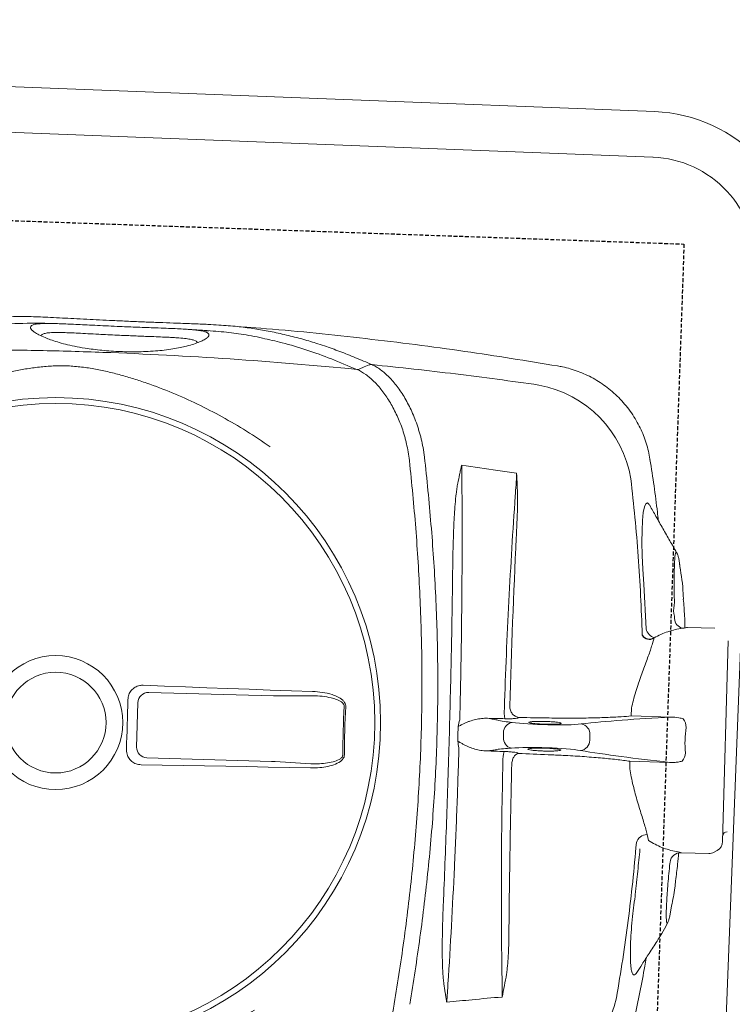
# Model space of a CAD drawing. Header units: millimetres. Extents: x 256680 to 410391, y -77299 to -22623.
# Tile 18 of 241: x 258710 to 258944, y -26451 to -26127. Entities that reach past the tile are written whole.
import ezdxf

# ---------------------------------------------------------------- set-up
doc = ezdxf.new("R2010")
doc.units = ezdxf.units.MM
doc.header["$LTSCALE"] = 2.5
doc.linetypes.add('11aa1PB-bd$0$11aa1PB-af$0$TRATTEGGIATA', pattern=[0.75, 0.5, -0.25])
for name, color, linetype, lineweight in [('CKD Equipments', 252, 'Continuous', 0), ('FURNITURES', 30, 'Continuous', 15), ('HATCH LIGHT', 250, 'Continuous', 0), ('K Equipment', 30, 'Continuous', 9)]:
    doc.layers.add(name, color=color, linetype=linetype, lineweight=lineweight)
doc.layers.add('FAINTEQUIP', color=253, linetype='Continuous')
doc.layers.add('TEXT50', color=7, linetype='Continuous')

# ---------------------------------------------------------------- blocks, each defined once
blk = doc.blocks.new('awreg')
at = {"layer": 'K Equipment'}
for p, q in [((60651.19, 14380.2, -7.42), (60651.22, 13980.2, -7.42)), ((60666.19, 14380.21, -7.42), (60666.22, 13980.21, -7.42)), ((60701.22, 13945.21, -7.42), (61051.22, 13945.24, -7.42))]:
    blk.add_line(p, q, dxfattribs=at)
for radius in [50, 35]:
    blk.add_arc((60701.22, 13980.21, -7.42), radius, 180.004, 270.004, dxfattribs=at)
blk = doc.blocks.new('G$C62143A14')
at = {"linetype": 'Continuous', "lineweight": 0}
for p, q in [((166.18, 199.09), (180.76, 199.25)), ((163.17, 154.51), (162.73, 195.56)), ((184.29, 195.79), (184.73, 154.75)), ((162.89, 141.56), (163.17, 153.37)), ((184.76, 153.6), (185.3, 141.8)), ((263.88, 107.91), (263.87, 107.91)), ((174.02, 78.58), (175.51, 78.6)), ((169.06, 73.73), (168.91, 73.48)), ((180.74, 73.61), (180.59, 73.86)), ((296.83, 65.48), (296.83, 65.47)), ((170.72, 59.96), (170.71, 59.95)), ((174.2, 50.13), (175.95, 50.15)), ((165.22, 36.62), (167.76, 36.65)), ((167.76, 36.65), (167.91, 23.62)), ((182.67, 36.81), (185.22, 36.83)), ((182.81, 23.78), (182.67, 36.81)), ((226.17, 34.33), (211.46, 33.05)), ((252.18, 33.41), (252.18, 33.41)), ((267.17, 33.94), (267.17, 33.94)), ((143.85, 30.09), (141.96, 29.54)), ((208.63, 30.26), (206.72, 30.77)), ((232.42, 22.7), (233.43, 22.86)), ((232.63, 22.72), (233.05, 22.8)), ((233.43, 22.86), (233.69, 22.92)), ((237.04, 24.06), (236.98, 23.98)), ((117.32, 21.61), (117.06, 21.67)), ((117.32, 21.61), (120.74, 21.13)), ((135.1, 22.21), (134.69, 22.24)), ((138.31, 18.59), (138.41, 9.59)), ((212.61, 10.39), (212.51, 19.39)), ((138.93, 7.79), (139.52, 6.83)), ((208.57, 5.87), (142.54, 5.16))]:
    blk.add_line(p, q, dxfattribs=at)
at = {"linetype": 'Continuous', "lineweight": 0, "flags": 128}
for points in [[(165.21, 202.39), (167.27, 202.41), (169.32, 202.43), (171.38, 202.45), (173.44, 202.47), (175.49, 202.49), (177.55, 202.52), (179.61, 202.54), (181.66, 202.57)], [(186.57, 197.69), (186.57, 190.71), (186.56, 183.73), (186.57, 176.75), (186.58, 169.78), (186.59, 162.81), (186.61, 155.85), (186.64, 148.89), (186.67, 141.94)], [(161.51, 141.67), (161.39, 148.62), (161.27, 155.58), (161.14, 162.54), (161, 169.51), (160.86, 176.48), (160.72, 183.45), (160.56, 190.43), (160.41, 197.41)], [(294.76, 127.41), (294.02, 129.04), (293.28, 130.69)], [(252.17, 33.43), (252.43, 33.58), (252.93, 34.19), (252.63, 34.72), (251.55, 35.13), (249.67, 35.42), (247.1, 35.59), (243.8, 35.62), (239.98, 35.51), (235.58, 35.25), (231.03, 34.86), (226.17, 34.33), (226.17, 34.33), (226.17, 34.33)]]:
    blk.add_lwpolyline(points, dxfattribs=at)
at = {"linetype": 'Continuous', "lineweight": 0}
for radius in [106.93, 105, 22.05, 16.56]:
    blk.add_circle((173.18, 226), radius, dxfattribs=at)
for centre, radius, start, end in [((166.26, 195.57), 3.53, 91.3072, 180.1404), ((180.76, 195.72), 3.53, 1.0921, 89.9252), ((178.06, -227.41), 358.79, 89.3354, 91.8971), ((178.06, -227.34), 358.19, 89.3355, 91.897), ((267.68, 94.22), 5.1, 162.25, 162.5727), ((166.77, 65.44), 13.03, 78.4354, 93.3892), ((173.91, 75.19), 3.4, 88.0138, 169.0513), ((175.71, 75.21), 3.4, 12.1812, 93.2187), ((183.05, 65.63), 13.01, 87.8393, 102.8138), ((252.96, 76.9), 37.74, 281.6875, 351.5567), ((96.63, 75.22), 37.74, 189.6762, 259.5445), ((174.1, 53.58), 3.45, 188.5333, 271.7692), ((175.98, 53.6), 3.45, 269.4632, 352.6991), ((140.24, 29.98), 3.62, 1.801, 76.4249), ((212.72, 28.94), 4.3, 107.038, 162.1316), ((215.53, 20.35), 3.47, 94.0507, 168.164), ((134.87, 18.77), 3.44, 356.8942, 86.3044), ((171.26, 23.04), 4.5, 231.4199, 269.6002), ((179.47, 23.13), 4.5, 271.6322, 309.8125), ((141.91, 9.63), 3.5, 180.6162, 211.58), ((142.5, 8.66), 3.5, 211.58, 270.6162), ((144.42, 3.78), 1.4, 0.6162, 90.6162)]:
    blk.add_arc(centre, radius, start, end, dxfattribs=at)
for centre, major_axis, ratio, start_param, end_param in [((162.86, 155.12), (0.09, -3.5), 0.086139, 1.045879, 1.394945), ((185.03, 155.36), (-0.02, -3.5), 0.086139, 4.88824, 5.237306), ((169.75, 70.56), (0.11, -10.5), 0.087489, 2.411328, 2.834153), ((174.44, 139.98), (0.89, -82.6), 0.087489, 5.55292, 5.600646), ((173.78, 139.97), (0.89, -82.6), 0.087489, 0.682539, 0.730265), ((179.96, 70.67), (0.11, -10.5), 0.087489, 3.449035, 3.871858), ((169.91, 64.96), (0.15, -14), 0.087489, 0.555229, 2.459054), ((179.92, 65.07), (0.15, -14), 0.087489, 3.824132, 5.727956), ((179.91, -88.67), (1.8, -166.89), 0.087489, 3.696821, 3.973461), ((173.23, -88.74), (1.8, -166.89), 0.087489, 2.309725, 2.586364)]:
    blk.add_ellipse(centre, major_axis=major_axis, ratio=ratio, start_param=start_param, end_param=end_param, dxfattribs=at)
for points, knots in [([(292.81, 298.92), (293.68, 285.01), (294.34, 271.07), (295.02, 250.13), (295.19, 243.14), (295.43, 229.15), (295.5, 222.15), (295.54, 201.17), (295.36, 187.21), (294.56, 159.32), (293.96, 145.4), (293.13, 131.5)], [0, 0, 0, 0, 0.25, 0.25, 0.375, 0.375, 0.5, 0.5, 0.75, 0.75, 1, 1, 1, 1]), ([(265.16, 295.03), (266.9, 292.42), (268.56, 289.8), (271.72, 284.5), (273.22, 281.83), (276.08, 276.42), (277.43, 273.7), (279.98, 268.18), (281.17, 265.39), (283.41, 259.74), (284.44, 256.91), (285.85, 252.62), (286.3, 251.18), (287.14, 248.29), (287.54, 246.84), (288.29, 243.91), (288.64, 242.44), (289.27, 239.47), (289.55, 237.97), (290.02, 234.96), (290.22, 233.44), (290.43, 231.13), (290.49, 230.35), (290.55, 229.19), (290.56, 228.8), (290.59, 228.01), (290.6, 227.62), (290.62, 225.65), (290.56, 224.09), (290.35, 221.02), (290.18, 219.49), (289.77, 216.47), (289.52, 214.97), (288.95, 211.99), (288.63, 210.51), (287.95, 207.58), (287.58, 206.12), (286.8, 203.23), (286.38, 201.79), (285.07, 197.5), (284.11, 194.66), (280.98, 186.21), (278.56, 180.65), (274.42, 172.38), (272.96, 169.66), (269.9, 164.27), (268.3, 161.61), (266.62, 158.98)], [0, 0, 0, 0, 0.0625, 0.0625, 0.125, 0.125, 0.1875, 0.1875, 0.25, 0.25, 0.3125, 0.3125, 0.34375, 0.34375, 0.375, 0.375, 0.40625, 0.40625, 0.4375, 0.4375, 0.46875, 0.46875, 0.484375, 0.484375, 0.492188, 0.492188, 0.5, 0.5, 0.53125, 0.53125, 0.5625, 0.5625, 0.59375, 0.59375, 0.625, 0.625, 0.65625, 0.65625, 0.6875, 0.6875, 0.75, 0.75, 0.875, 0.875, 0.9375, 0.9375, 1, 1, 1, 1]), ([(81.21, 156.98), (79.47, 159.59), (77.81, 162.21), (74.65, 167.51), (73.14, 170.18), (70.29, 175.58), (68.94, 178.31), (66.39, 183.83), (65.2, 186.62), (62.96, 192.26), (61.93, 195.1), (60.52, 199.39), (60.07, 200.83), (59.22, 203.72), (58.82, 205.17), (58.08, 208.1), (57.73, 209.57), (57.1, 212.54), (56.82, 214.04), (56.34, 217.05), (56.15, 218.57), (55.94, 220.88), (55.88, 221.66), (55.82, 222.82), (55.8, 223.21), (55.78, 224), (55.77, 224.39), (55.75, 226.36), (55.8, 227.92), (56.02, 230.99), (56.19, 232.52), (56.6, 235.54), (56.85, 237.04), (57.42, 240.02), (57.73, 241.5), (58.42, 244.43), (58.79, 245.89), (59.57, 248.78), (59.98, 250.22), (61.29, 254.51), (62.26, 257.35), (65.39, 265.8), (67.81, 271.36), (71.95, 279.63), (73.4, 282.35), (76.46, 287.74), (78.07, 290.4), (79.75, 293.03)], [0, 0, 0, 0, 0.0625, 0.0625, 0.125, 0.125, 0.1875, 0.1875, 0.25, 0.25, 0.3125, 0.3125, 0.34375, 0.34375, 0.375, 0.375, 0.40625, 0.40625, 0.4375, 0.4375, 0.46875, 0.46875, 0.484375, 0.484375, 0.492187, 0.492187, 0.5, 0.5, 0.53125, 0.53125, 0.5625, 0.5625, 0.59375, 0.59375, 0.625, 0.625, 0.65625, 0.65625, 0.6875, 0.6875, 0.75, 0.75, 0.875, 0.875, 0.9375, 0.9375, 1, 1, 1, 1]), ([(301.44, 276.45), (301.75, 275.05), (302.55, 271.44), (303.6, 265.92), (304.62, 259.79), (305.4, 253.83), (305.96, 247.99), (306.24, 243.12), (306.35, 239.27), (306.37, 236.26), (306.35, 232.9), (306.3, 229.24), (306.24, 225.22), (306.18, 221.07), (306.13, 216.7), (306.09, 212.1), (306.06, 207.11), (306.04, 201.95), (306.04, 196.95), (306.05, 192.75), (306.06, 189.23), (306.06, 186.3), (306.05, 183.54), (306.03, 180.52), (305.98, 177.38), (305.88, 174.2), (305.73, 171.32), (305.46, 167.82), (304.99, 163.66), (304.2, 158.49), (303.16, 153), (302.17, 148.58), (301.46, 146.05), (301.24, 145.3)], [0, 0, 0, 0, 0.033599, 0.086704, 0.14001, 0.193319, 0.246393, 0.299468, 0.326258, 0.353125, 0.379834, 0.406408, 0.428618, 0.451478, 0.47167, 0.492329, 0.516002, 0.540379, 0.564065, 0.588402, 0.605742, 0.623087, 0.640895, 0.658706, 0.685242, 0.711788, 0.738802, 0.765824, 0.81871, 0.871587, 0.924587, 0.977588, 1, 1, 1, 1]), ([(304.34, 232.77), (304.34, 233.59), (304.32, 235.34), (304.17, 240.5), (303.67, 247.37), (302.53, 255.86), (301.72, 260.92), (301.15, 263.69), (301.12, 263.85)], [0, 0, 0, 0, 0.076639, 0.163762, 0.518013, 0.751525, 0.985081, 1, 1, 1, 1]), ([(304.01, 184.73), (303.97, 184.22), (303.86, 183.03), (303.62, 181.83), (303.29, 180.95), (302.86, 180.52), (302.33, 180.49), (301.69, 180.94), (300.97, 181.91), (300.2, 183.37), (299.41, 185.28), (298.69, 187.43), (298.06, 189.77), (297.52, 192.16), (297.04, 194.87), (296.62, 197.87), (296.32, 200.95), (296.12, 203.96), (296.02, 206.73), (295.99, 209.52), (296.03, 212.49), (296.17, 215.56), (296.38, 218.45), (296.7, 221.56), (297.14, 224.68), (297.72, 227.74), (298.34, 230.38), (298.99, 232.61), (299.71, 234.69), (300.48, 236.52), (301.26, 237.97), (301.97, 238.89), (302.61, 239.35), (303.16, 239.35), (303.62, 238.79), (303.98, 237.69), (304.12, 236.37), (304.2, 235.72)], [0, 0, 0, 0, 0.026608, 0.06138, 0.0962, 0.130925, 0.168927, 0.207024, 0.245099, 0.283069, 0.316694, 0.350298, 0.37294, 0.395622, 0.418192, 0.438002, 0.457786, 0.474878, 0.488481, 0.502082, 0.518368, 0.53466, 0.550889, 0.567128, 0.590899, 0.614713, 0.640745, 0.66688, 0.692979, 0.729781, 0.766704, 0.803672, 0.840537, 0.880482, 0.920552, 0.960572, 1, 1, 1, 1]), ([(301.35, 209.93), (301.35, 210.19), (301.36, 211.47), (301.38, 213.82), (301.42, 217.11), (301.47, 220.46), (301.51, 223.57), (301.53, 226.21), (301.52, 228.58), (301.47, 230.66), (301.34, 232.62), (301.12, 234.17), (300.83, 235.18), (300.57, 235.43), (300.47, 235.53), (300.47, 235.53), (300.47, 235.53), (300.47, 235.53), (300.38, 235.62), (300.28, 235.71), (300.19, 235.8)], [0, 0, 0, 0, 0.014263, 0.071432, 0.130741, 0.207145, 0.286904, 0.364421, 0.443321, 0.542698, 0.643157, 0.777817, 0.912539, 1, 1, 1, 1, 1, 1, 1.081436, 1.081436, 1.081436, 1.081436]), ([(304.2, 235.72), (304.2, 235.72), (304.26, 235.25), (304.32, 233.87), (304.38, 231.79), (304.39, 229.49), (304.39, 227.19), (304.36, 224.56), (304.33, 221.57), (304.3, 218.26), (304.26, 214.65), (304.24, 211.81), (304.24, 210.23), (304.24, 209.92)], [0, 0, 0, 0, 0.0021857, 0.1486808, 0.2950678, 0.3936347, 0.4923949, 0.5907133, 0.6868358, 0.782863, 0.8795306, 0.9761461, 1, 1, 1, 1]), ([(299.89, 184.14), (299.99, 184.23), (300.1, 184.32), (300.2, 184.41), (300.2, 184.41), (300.2, 184.41), (300.2, 184.41), (300.25, 184.46), (300.44, 184.63), (300.69, 185.34), (300.95, 186.59), (301.14, 188.42), (301.24, 190.5), (301.29, 192.62), (301.31, 194.59), (301.32, 197.05), (301.32, 199.79), (301.32, 202.55), (301.32, 205.02), (301.33, 207.5), (301.34, 209.11), (301.35, 209.93)], [-0.088365, -0.088365, -0.088365, -0.088365, 0, 0, 0, 0, 0, 0, 0.042963, 0.162036, 0.283698, 0.405299, 0.528456, 0.591382, 0.654277, 0.728503, 0.80457, 0.856235, 0.909083, 0.954041, 1, 1, 1, 1]), ([(304.24, 209.92), (304.23, 208.94), (304.22, 206.98), (304.22, 203.98), (304.22, 201.01), (304.23, 197.79), (304.23, 194.6), (304.23, 191.57), (304.2, 189), (304.14, 186.89), (304.09, 185.47), (304.02, 184.88), (304.01, 184.73)], [0, 0, 0, 0, 0.0782123, 0.1564368, 0.2446658, 0.3329467, 0.4546253, 0.5765046, 0.703629, 0.8312553, 0.9586974, 1, 1, 1, 1]), ([(160.41, 197.41), (160.45, 197.96), (160.53, 199.07), (161.34, 200.56), (162.55, 201.68), (163.92, 202.29), (164.84, 202.36), (165.21, 202.39)], [0, 0, 0, 0, 0.214916, 0.429922, 0.642835, 0.854056, 1, 1, 1, 1]), ([(181.66, 202.57), (182.21, 202.52), (183.3, 202.43), (184.76, 201.61), (185.87, 200.4), (186.48, 199.02), (186.55, 198.08), (186.57, 197.69)], [0, 0, 0, 0, 0.21225, 0.424556, 0.635748, 0.847225, 1, 1, 1, 1]), ([(303.91, 180.58), (304.02, 182.73), (304.13, 185.07), (304.16, 187.42), (304.16, 187.6)], [0, 0, 0, 0, 0.919543, 1, 1, 1, 1]), ([(302.2, 162.92), (302.26, 163.21), (302.79, 165.97), (303.23, 169.58), (303.65, 173.93), (303.86, 177.33), (303.99, 180.67), (304.03, 183.21), (304.05, 184.25)], [0, 0, 0, 0, 0.042136, 0.404804, 0.566088, 0.727781, 0.888854, 1, 1, 1, 1]), ([(296.81, 65.48), (298.08, 75.69), (300.71, 96.79), (303.47, 128.89), (305.24, 155.54), (305.68, 171.27), (305.65, 170.35)], [0, 0, 0, 0, 0.27832, 0.574596, 0.870871, 1, 1, 1, 1]), ([(293.13, 131.5), (294.21, 134.35), (296.37, 140.06), (298.94, 148.11), (300.93, 155.81), (301.81, 160.74), (302.2, 162.92)], [0, 0, 0, 0, 0.263525, 0.527185, 0.79078, 1, 1, 1, 1]), ([(301.24, 145.3), (300.98, 144.33), (300.26, 141.65), (298.83, 137.28), (297, 132.07), (295.6, 128.41), (294.9, 126.59)], [0, 0, 0, 0, 0.157579, 0.438078, 0.719047, 1, 1, 1, 1]), ([(166.2, 130.66), (165.97, 130.67), (165.51, 130.71), (164.73, 131.13), (163.72, 132.15), (162.75, 134.05), (162.01, 136.57), (161.61, 139.17), (161.54, 140.88), (161.51, 141.67)], [0, 0, 0, 0, 0.053674, 0.107072, 0.201461, 0.385823, 0.599668, 0.814062, 1, 1, 1, 1]), ([(162.89, 141.56), (162.9, 140.81), (162.94, 139.22), (163.22, 136.78), (163.72, 134.42), (164.38, 132.64), (165.1, 131.64), (165.63, 131.27), (165.97, 131.18), (166.14, 131.19), (166.18, 131.19)], [0, 0, 0, 0, 0.19611, 0.418032, 0.642122, 0.825582, 0.912375, 0.957312, 0.988402, 1, 1, 1, 1]), ([(186.67, 141.94), (186.64, 140.85), (186.59, 138.68), (186.07, 135.91), (185.29, 133.61), (184.49, 132.14), (183.53, 131.22), (182.83, 130.87), (182.37, 130.84), (182.21, 130.83)], [0, 0, 0, 0, 0.2549733, 0.5094959, 0.6555036, 0.8234143, 0.8930287, 0.9633452, 1, 1, 1, 1]), ([(182.22, 131.36), (182.34, 131.37), (182.63, 131.39), (182.93, 131.57), (183.29, 131.88), (183.87, 132.62), (184.4, 133.98), (184.93, 136.14), (185.27, 138.73), (185.29, 140.77), (185.3, 141.8)], [0, 0, 0, 0, 0.028874, 0.074198, 0.087541, 0.150828, 0.315881, 0.465459, 0.731192, 1, 1, 1, 1]), ([(263.89, 113.03), (265.76, 113.31), (267.57, 113.69), (269.77, 114.29), (270.21, 114.41), (271.07, 114.67), (271.5, 114.81), (272.77, 115.23), (273.6, 115.53), (276.01, 116.48), (277.52, 117.17), (279.68, 118.29), (280.38, 118.68), (281.74, 119.48), (282.4, 119.89), (284.29, 121.16), (285.45, 122.03), (287.56, 123.81), (288.51, 124.72), (289.57, 125.89), (289.78, 126.12), (290.17, 126.59), (290.36, 126.83), (290.92, 127.53), (291.25, 128), (292.18, 129.42), (292.68, 130.37), (293.07, 131.33)], [0, 0, 0, 0, 0.125, 0.125, 0.15625, 0.15625, 0.1875, 0.1875, 0.25, 0.25, 0.375, 0.375, 0.4375, 0.4375, 0.5, 0.5, 0.625, 0.625, 0.75, 0.75, 0.78125, 0.78125, 0.8125, 0.8125, 0.875, 0.875, 1, 1, 1, 1]), ([(55.37, 128.77), (55.77, 127.82), (56.29, 126.88), (57.25, 125.49), (57.6, 125.02), (58.16, 124.33), (58.36, 124.1), (58.77, 123.64), (58.98, 123.41), (60.06, 122.26), (61.03, 121.37), (63.18, 119.63), (64.35, 118.79), (66.28, 117.57), (66.95, 117.17), (68.32, 116.4), (69.03, 116.03), (71.21, 114.95), (72.74, 114.29), (75.17, 113.4), (76, 113.12), (77.28, 112.72), (77.71, 112.59), (78.58, 112.35), (79.02, 112.24), (81.23, 111.69), (83.05, 111.34), (84.93, 111.1)], [0, 0, 0, 0, 0.125, 0.125, 0.1875, 0.1875, 0.21875, 0.21875, 0.25, 0.25, 0.375, 0.375, 0.5, 0.5, 0.5625, 0.5625, 0.625, 0.625, 0.75, 0.75, 0.8125, 0.8125, 0.84375, 0.84375, 0.875, 0.875, 1, 1, 1, 1]), ([(294.91, 126.6), (294.71, 126.11), (294.48, 125.62), (293.95, 124.63), (293.66, 124.14), (292.68, 122.67), (291.91, 121.71), (290.13, 119.81), (289.12, 118.87), (287.43, 117.49), (286.84, 117.04), (285.59, 116.14), (284.95, 115.7), (282.92, 114.4), (281.48, 113.59), (278.41, 112.07), (276.78, 111.36), (274.62, 110.55), (274.18, 110.4), (273.3, 110.09), (272.85, 109.95), (271.5, 109.53), (270.59, 109.27), (268.73, 108.8), (267.78, 108.58), (266.34, 108.3), (265.85, 108.21), (265.11, 108.09), (264.87, 108.05), (264.37, 107.98), (264.13, 107.94), (263.88, 107.91)], [0, 0, 0, 0, 0.0625, 0.0625, 0.125, 0.125, 0.25, 0.25, 0.375, 0.375, 0.4375, 0.4375, 0.5, 0.5, 0.625, 0.625, 0.75, 0.75, 0.78125, 0.78125, 0.8125, 0.8125, 0.875, 0.875, 0.9375, 0.9375, 0.96875, 0.96875, 0.984375, 0.984375, 1, 1, 1, 1]), ([(294.9, 126.59), (294.32, 117.35), (293.65, 108.13), (292.12, 89.72), (291.25, 80.53), (290.3, 71.36)], [0, 0, 0, 0, 0.5, 0.5, 1, 1, 1, 1]), ([(294.91, 126.6), (294.92, 126.63), (294.92, 126.66), (294.93, 126.73), (294.93, 126.76), (294.93, 126.87), (294.92, 126.94), (294.88, 127.15), (294.83, 127.28), (294.76, 127.4)], [0, 0, 0, 0, 0.125, 0.125, 0.25, 0.25, 0.5, 0.5, 1, 1, 1, 1]), ([(85.06, 111.09), (92.41, 110.17), (99.79, 109.34), (114.61, 107.92), (122.05, 107.33), (136.99, 106.39), (144.47, 106.05), (159.47, 105.64), (166.98, 105.58), (181.99, 105.74), (189.5, 105.97), (204.48, 106.69), (211.94, 107.19), (223.12, 108.14), (226.83, 108.48), (234.27, 109.24), (237.97, 109.64), (249.07, 110.95), (256.43, 111.93), (263.76, 113.01)], [0, 0, 0, 0, 0.125, 0.125, 0.25, 0.25, 0.375, 0.375, 0.5, 0.5, 0.625, 0.625, 0.75, 0.75, 0.8125, 0.8125, 0.875, 0.875, 1, 1, 1, 1]), ([(263.87, 107.91), (256.54, 106.81), (249.17, 105.82), (238.07, 104.49), (234.37, 104.07), (226.94, 103.31), (223.21, 102.95), (212.02, 101.99), (204.54, 101.48), (189.56, 100.75), (182.06, 100.52), (167.03, 100.36), (159.51, 100.42), (144.51, 100.84), (137.03, 101.19), (125.83, 101.91), (122.1, 102.18), (114.65, 102.79), (110.93, 103.12), (99.8, 104.21), (92.42, 105.05), (85.06, 105.98)], [0, 0, 0, 0, 0.125, 0.125, 0.1875, 0.1875, 0.25, 0.25, 0.375, 0.375, 0.5, 0.5, 0.625, 0.625, 0.75, 0.75, 0.8125, 0.8125, 0.875, 0.875, 1, 1, 1, 1]), ([(119.9, 96.23), (128.99, 96.19), (138.1, 96.19), (156.34, 96.25), (165.47, 96.31), (179.17, 96.46), (183.74, 96.51), (192.87, 96.65), (197.43, 96.72), (211.1, 96.97), (220.2, 97.17), (229.28, 97.41)], [0, 0, 0, 0, 0.25, 0.25, 0.5, 0.5, 0.625, 0.625, 0.75, 0.75, 1, 1, 1, 1]), ([(229.28, 97.41), (231.6, 97.47), (233.91, 97.52), (238.54, 97.58), (240.85, 97.59), (245.47, 97.55), (247.78, 97.51), (251.23, 97.35), (252.38, 97.29), (254.1, 97.15), (254.68, 97.1), (255.82, 96.97), (256.39, 96.9), (256.96, 96.81)], [0, 0, 0, 0, 0.25, 0.25, 0.5, 0.5, 0.75, 0.75, 0.875, 0.875, 0.9375, 0.9375, 1, 1, 1, 1]), ([(86.37, 93.88), (86.43, 93.9), (86.49, 93.91), (86.61, 93.94), (86.67, 93.96), (86.86, 94), (86.98, 94.02), (87.34, 94.1), (87.59, 94.15), (88.32, 94.3), (88.81, 94.39), (90.28, 94.68), (91.26, 94.86), (92.25, 95.04)], [0, 0, 0, 0, 0.03125, 0.03125, 0.0625, 0.0625, 0.125, 0.125, 0.25, 0.25, 0.5, 0.5, 1, 1, 1, 1]), ([(92.25, 95.04), (92.81, 95.14), (93.38, 95.23), (94.53, 95.38), (95.1, 95.44), (96.81, 95.62), (97.96, 95.71), (101.41, 95.93), (103.71, 96.03), (108.32, 96.16), (110.63, 96.2), (115.26, 96.24), (117.58, 96.24), (119.9, 96.23)], [0, 0, 0, 0, 0.0625, 0.0625, 0.125, 0.125, 0.25, 0.25, 0.5, 0.5, 0.75, 0.75, 1, 1, 1, 1]), ([(256.93, 95.45), (244.25, 94.86), (231.42, 94.38), (215.18, 93.9), (211.92, 93.81), (205.4, 93.64), (202.13, 93.57), (192.33, 93.36), (185.79, 93.25), (179.23, 93.17)], [0, 0, 0, 0, 0.5, 0.5, 0.625, 0.625, 0.75, 0.75, 1, 1, 1, 1]), ([(256.96, 96.81), (257.94, 96.66), (258.92, 96.49), (260.38, 96.24), (260.87, 96.15), (261.6, 96.02), (261.85, 95.98), (262.21, 95.91), (262.34, 95.89), (262.52, 95.85), (262.58, 95.84), (262.7, 95.81), (262.76, 95.8), (262.82, 95.78)], [0, 0, 0, 0, 0.5, 0.5, 0.75, 0.75, 0.875, 0.875, 0.9375, 0.9375, 0.96875, 0.96875, 1, 1, 1, 1]), ([(262.81, 95.75), (262.86, 95.75), (262.9, 95.74), (262.95, 95.73), (262.96, 95.73), (262.97, 95.73), (262.97, 95.73)], [0, 0, 0, 0, 0.0002027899, 0.0002027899, 0.0002027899, 0.000241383, 0.000241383, 0.000241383, 0.000241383]), ([(262.82, 95.78), (262.86, 95.76), (262.91, 95.75), (262.95, 95.74), (262.96, 95.73), (262.97, 95.73), (262.97, 95.73)], [0, 0, 0, 0, 0.0002012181, 0.0002012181, 0.0002012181, 0.0002381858, 0.0002381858, 0.0002381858, 0.0002381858]), ([(86.37, 93.88), (86.33, 93.86), (86.29, 93.85), (86.24, 93.84), (86.24, 93.83), (86.23, 93.83), (86.22, 93.83)], [0, 0, 0, 0, 0.0001941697, 0.0001941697, 0.0001941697, 0.0002311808, 0.0002311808, 0.0002311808, 0.0002311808]), ([(170, 93.07), (166.71, 93.04), (163.43, 93.02), (156.86, 92.99), (153.58, 92.98), (143.76, 92.97), (137.25, 93), (117.82, 93.15), (105, 93.36), (92.31, 93.68)], [0, 0, 0, 0, 0.125, 0.125, 0.25, 0.25, 0.5, 0.5, 1, 1, 1, 1]), ([(171.15, 91.57), (170.99, 91.27), (170.85, 90.97), (170.6, 90.35), (170.48, 90.04), (170.16, 89.1), (169.97, 88.46), (169.66, 87.18), (169.54, 86.53), (169.37, 85.23), (169.33, 84.57), (169.35, 83.91)], [0, 0, 0, 0, 0.125, 0.125, 0.25, 0.25, 0.5, 0.5, 0.75, 0.75, 1, 1, 1, 1]), ([(171.15, 91.57), (171.34, 91.9), (171.52, 92.23), (171.87, 92.9), (172.05, 93.23), (172.23, 93.56)], [0, 0, 0, 0, 0.5, 0.5, 1, 1, 1, 1]), ([(178.1, 91.64), (177.92, 91.97), (177.73, 92.3), (177.36, 92.95), (177.17, 93.28), (176.99, 93.61)], [0, 0, 0, 0, 0.5, 0.5, 1, 1, 1, 1]), ([(180.07, 84.02), (180.08, 84.68), (180.02, 85.34), (179.83, 86.64), (179.69, 87.28), (179.35, 88.56), (179.16, 89.19), (178.81, 90.13), (178.69, 90.44), (178.42, 91.05), (178.27, 91.35), (178.1, 91.64)], [0, 0, 0, 0, 0.25, 0.25, 0.5, 0.5, 0.75, 0.75, 0.875, 0.875, 1, 1, 1, 1]), ([(169.92, 80.57), (169.82, 80.92), (169.72, 81.38), (169.58, 82.21), (169.53, 82.52), (169.44, 83.17), (169.4, 83.53), (169.35, 83.91)], [0, 0, 0, 0, 0.5, 0.5, 0.75, 0.75, 1, 1, 1, 1]), ([(180.07, 84.02), (180.03, 83.65), (180, 83.29), (179.92, 82.63), (179.88, 82.32), (179.76, 81.49), (179.67, 81.03), (179.58, 80.67)], [0, 0, 0, 0, 0.25, 0.25, 0.5, 0.5, 1, 1, 1, 1]), ([(96.1, 76.05), (101.78, 76.36), (107.49, 76.64), (119.01, 77.14), (124.81, 77.37), (136.49, 77.77), (142.37, 77.94), (154.17, 78.23), (160.07, 78.35), (166, 78.44)], [0, 0, 0, 0, 0.25, 0.25, 0.5, 0.5, 0.75, 0.75, 1, 1, 1, 1]), ([(169.38, 78.2), (169.38, 77.64), (169.37, 77.11), (169.34, 76.09), (169.32, 75.63), (169.26, 74.82), (169.23, 74.49), (169.15, 73.98), (169.1, 73.81), (169.06, 73.73)], [0, 0, 0, 0, 0.25, 0.25, 0.5, 0.5, 0.75, 0.75, 1, 1, 1, 1]), ([(180.59, 73.86), (180.54, 73.93), (180.49, 74.1), (180.4, 74.61), (180.35, 74.94), (180.28, 75.75), (180.25, 76.21), (180.2, 77.23), (180.18, 77.76), (180.17, 78.32)], [0, 0, 0, 0, 0.25, 0.25, 0.5, 0.5, 0.75, 0.75, 1, 1, 1, 1]), ([(183.54, 78.63), (189.46, 78.67), (195.37, 78.68), (207.15, 78.64), (213.04, 78.59), (224.74, 78.44), (230.55, 78.34), (242.08, 78.08), (247.81, 77.92), (253.48, 77.74)], [0, 0, 0, 0, 0.25, 0.25, 0.5, 0.5, 0.75, 0.75, 1, 1, 1, 1]), ([(110.02, 74.3), (107.71, 74.23), (105.4, 74.19), (101.95, 74.23), (100.79, 74.25), (99.07, 74.33), (98.49, 74.36), (97.34, 74.45), (96.77, 74.5), (96.19, 74.57)], [0, 0, 0, 0, 0.5, 0.5, 0.75, 0.75, 0.875, 0.875, 1, 1, 1, 1]), ([(165.28, 75.49), (160.66, 75.42), (156.04, 75.35), (146.8, 75.19), (142.19, 75.1), (128.37, 74.8), (119.18, 74.57), (110.02, 74.3)], [0, 0, 0, 0, 0.25, 0.25, 0.5, 0.5, 1, 1, 1, 1]), ([(165.48, 75.48), (165.71, 75.47), (165.93, 75.44), (166.36, 75.37), (166.58, 75.32), (166.98, 75.21), (167.17, 75.14), (167.54, 74.99), (167.7, 74.9), (168.01, 74.72), (168.15, 74.62), (168.39, 74.41), (168.5, 74.3), (168.67, 74.08), (168.74, 73.96), (168.82, 73.78), (168.85, 73.72), (168.88, 73.6), (168.9, 73.54), (168.91, 73.48)], [0, 0, 0, 0, 0.125, 0.125, 0.25, 0.25, 0.375, 0.375, 0.5, 0.5, 0.625, 0.625, 0.75, 0.75, 0.875, 0.875, 0.9375, 0.9375, 1, 1, 1, 1]), ([(184.01, 76.87), (183.78, 76.85), (183.56, 76.81), (183.13, 76.68), (182.92, 76.6), (182.53, 76.4), (182.34, 76.29), (181.99, 76.03), (181.83, 75.89), (181.54, 75.59), (181.41, 75.43), (181.18, 75.09), (181.09, 74.92), (180.93, 74.56), (180.87, 74.37), (180.8, 74.09), (180.78, 73.99), (180.75, 73.8), (180.75, 73.71), (180.74, 73.61)], [0, 0, 0, 0, 0.125, 0.125, 0.25, 0.25, 0.375, 0.375, 0.5, 0.5, 0.625, 0.625, 0.75, 0.75, 0.875, 0.875, 0.9375, 0.9375, 1, 1, 1, 1]), ([(239.78, 76.9), (242.06, 76.87), (244.32, 76.84), (247.72, 76.85), (248.85, 76.86), (251.11, 76.91), (252.24, 76.94), (253.37, 77)], [0, 0, 0, 0, 0.5, 0.5, 0.75, 0.75, 1, 1, 1, 1]), ([(170.03, 64.96), (170.03, 65.38), (170.03, 66.4), (170.07, 67.93), (170.16, 69.3), (170.29, 70.16), (170.43, 70.49), (170.51, 70.29), (170.53, 70.22)], [0, 0, 0, 0, 0.132098, 0.323567, 0.515414, 0.707812, 0.900839, 1, 1, 1, 1]), ([(170.53, 70.22), (170.56, 70.18), (170.64, 70.06), (170.77, 69.22), (170.89, 67.85), (170.96, 66.34), (170.99, 64.75), (170.98, 63.15), (170.92, 61.54), (170.82, 60.3), (170.72, 59.92), (170.68, 59.74)], [0, 0, 0, 0, 0.060949, 0.185979, 0.310678, 0.434944, 0.512561, 0.636279, 0.760031, 0.884003, 1, 1, 1, 1]), ([(178.86, 65.06), (178.85, 65.24), (178.85, 66.03), (178.86, 66.8), (178.88, 67.62), (178.9, 67.86), (178.91, 68.1)], [0, 0, 0, 0, 0.170805, 0.715603, 0.716948, 1, 1, 1, 1]), ([(178.91, 68.1), (178.93, 68.35), (178.96, 69.1), (179.06, 69.93), (179.21, 70.49), (179.32, 70.34), (179.37, 70.26)], [0, 0, 0, 0, 0.138475, 0.425595, 0.712972, 1, 1, 1, 1]), ([(179.37, 70.26), (179.42, 70.07), (179.53, 69.69), (179.66, 68.44), (179.75, 66.86), (179.79, 65.29), (179.79, 63.72), (179.76, 62.22), (179.67, 60.89), (179.58, 60.12), (179.52, 60.01), (179.51, 60)], [0, 0, 0, 0, 0.12873, 0.257, 0.385041, 0.513034, 0.593354, 0.721934, 0.850956, 0.980313, 1, 1, 1, 1]), ([(170.68, 59.74), (170.68, 59.72), (170.63, 59.47), (170.51, 59.52), (170.35, 59.99), (170.21, 61.08), (170.1, 62.6), (170.05, 63.98), (170.04, 64.77), (170.03, 64.96)], [0, 0, 0, 0, 0.0125521, 0.1986893, 0.3850478, 0.5712562, 0.7570178, 0.9421233, 1, 1, 1, 1]), ([(179.51, 60), (179.47, 59.87), (179.38, 59.61), (179.22, 59.93), (179.07, 60.79), (178.95, 62.14), (178.88, 63.64), (178.86, 64.65), (178.86, 65.06)], [0, 0, 0, 0, 0.154069, 0.335329, 0.515993, 0.696154, 0.875964, 1, 1, 1, 1]), ([(267.18, 33.88), (267.25, 33.89), (268.2, 34.05), (270, 34.52), (272.58, 35.32), (275.08, 36.33), (277.52, 37.51), (279.94, 38.92), (282.31, 40.55), (284.6, 42.42), (286.71, 44.43), (288.63, 46.57), (290.36, 48.83), (291.9, 51.18), (293.24, 53.62), (294.38, 56.11), (295.32, 58.66), (296.06, 61.24), (296.57, 63.51), (296.75, 64.93), (296.82, 65.48)], [0, 0, 0, 0, 0.0043, 0.062427, 0.120682, 0.179038, 0.237474, 0.295974, 0.360442, 0.424188, 0.487097, 0.549223, 0.610606, 0.671276, 0.731251, 0.79054, 0.849146, 0.907063, 0.964275, 1, 1, 1, 1]), ([(168.89, 63.67), (168.88, 62.02), (168.87, 59.26), (168.81, 55.52), (168.73, 52.37), (168.62, 49.31), (168.49, 46.4), (168.34, 43.67), (168.17, 41.14), (167.98, 38.76), (167.84, 37.35), (167.76, 36.65)], [0, 0, 0, 0, 0.155431, 0.25949, 0.363548, 0.470649, 0.57775, 0.681803, 0.785857, 0.892928, 1, 1, 1, 1]), ([(182.67, 36.81), (182.55, 37.86), (182.33, 39.6), (182.06, 42.44), (181.85, 45.05), (181.65, 47.86), (181.46, 50.83), (181.31, 53.9), (181.17, 57.09), (181.05, 60.39), (180.99, 62.66), (180.97, 63.8)], [0, 0, 0, 0, 0.1578809, 0.261641, 0.3654014, 0.4721602, 0.5789187, 0.6826798, 0.7864408, 0.8932205, 1, 1, 1, 1]), ([(260.61, 39.95), (256.39, 39.31), (247.95, 38.05), (235.18, 36.5), (222.34, 35.19), (213.72, 34.55), (209.42, 34.23)], [0, 0, 0, 0, 0.249503, 0.499006, 0.749503, 1, 1, 1, 1]), ([(141.09, 33.5), (136.79, 33.72), (128.2, 34.17), (115.35, 35.2), (102.53, 36.47), (94.03, 37.56), (89.78, 38.11)], [0, 0, 0, 0, 0.249503, 0.499005, 0.749503, 1, 1, 1, 1]), ([(165.22, 36.62), (164.35, 36.43), (162.5, 36.03), (159.79, 35.31), (157.08, 34.49), (154.48, 33.64), (152.02, 32.79), (149.73, 31.98), (147.6, 31.24), (145.61, 30.58), (144.44, 30.25), (143.85, 30.09)], [0, 0, 0, 0, 0.099727, 0.210626, 0.321535, 0.435425, 0.549315, 0.660296, 0.771268, 0.885644, 1, 1, 1, 1]), ([(206.72, 30.77), (206.15, 30.91), (205.01, 31.2), (203.04, 31.8), (200.88, 32.5), (198.55, 33.27), (196.09, 34.06), (193.5, 34.86), (190.75, 35.62), (187.98, 36.3), (186.1, 36.67), (185.22, 36.83)], [0, 0, 0, 0, 0.110862, 0.221742, 0.336208, 0.450686, 0.561628, 0.67257, 0.786427, 0.900273, 1, 1, 1, 1]), ([(124.33, 33.23), (124.33, 33.23), (123.07, 33.22), (120.51, 33.66), (116.51, 33.85), (112.39, 34.08), (108.39, 34.16), (104.84, 34.13), (101.9, 33.97), (99.62, 33.68), (98.11, 33.28), (97.48, 32.77), (97.56, 32.26), (98.19, 31.89), (98.42, 31.76)], [0, 0, 0, 0, 0.000001, 0.077483, 0.156444, 0.251386, 0.349178, 0.444652, 0.543049, 0.640373, 0.740767, 0.840327, 0.943106, 1, 1, 1, 1]), ([(124.33, 33.23), (124.33, 33.23), (124.33, 33.23), (124.33, 33.23), (124.33, 33.23), (124.33, 33.23), (124.33, 33.23)], [0, 0, 0, 0, 0.000000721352, 0.000000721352, 0.000000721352, 0.000001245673, 0.000001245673, 0.000001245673, 0.000001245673]), ([(124.33, 33.23), (124.33, 33.23), (124.33, 33.23), (124.33, 33.23), (124.33, 33.23), (124.33, 33.23)], [0, 0, 0, 0, 0.341802, 0.948176, 1, 1, 1, 1]), ([(139.07, 32.27), (136.61, 32.4), (134.15, 32.55), (130.47, 32.78), (128.62, 32.91), (126.48, 33.07), (125.4, 33.15), (124.94, 33.18), (124.64, 33.21), (124.48, 33.22), (124.33, 33.23)], [0, 0, 0, 0, 0.5, 0.5, 0.75, 0.875, 0.9375, 0.96875, 0.96875, 1, 1, 1, 1]), ([(236.98, 23.98), (238.25, 24.77), (240.79, 26.37), (244.68, 28.79), (248.48, 31.14), (250.98, 32.67), (252.16, 33.4)], [0, 0, 0, 0, 0.2528454, 0.5089886, 0.7672662, 1, 1, 1, 1]), ([(247.32, 30.42), (248.21, 30.54), (254.86, 31.47), (261.46, 32.77), (267.18, 33.9)], [0, 0, 0, 0, 0.132817, 1, 1, 1, 1]), ([(83.34, 31.92), (89.09, 30.92), (95.7, 29.76), (102.37, 28.98), (103.24, 28.87)], [0, 0, 0, 0, 0.868162, 1, 1, 1, 1]), ([(98.42, 31.71), (99.33, 31.18), (101.46, 29.93), (105, 27.84), (109.19, 25.36), (112.16, 23.59), (115.1, 22.21)], [0, 0, 0, 0, 0.179067, 0.418189, 0.690626, 1, 1, 1, 1]), ([(141.96, 29.54), (141.52, 28.82), (141.13, 28.08), (140.42, 26.57), (140.11, 25.81), (139.56, 24.26), (139.32, 23.47), (138.93, 21.88), (138.77, 21.08), (138.65, 20.27)], [0, 0, 0, 0, 0.25, 0.25, 0.5, 0.5, 0.75, 0.75, 1, 1, 1, 1]), ([(212.14, 21.06), (212, 21.87), (211.82, 22.67), (211.39, 24.25), (211.14, 25.03), (210.56, 26.56), (210.23, 27.32), (209.49, 28.81), (209.08, 29.54), (208.63, 30.26)], [0, 0, 0, 0, 0.25, 0.25, 0.5, 0.5, 0.75, 0.75, 1, 1, 1, 1]), ([(134.69, 22.24), (133.57, 22.31), (131.28, 22.45), (127.99, 22.61), (124.87, 22.73), (122.08, 22.8), (119.64, 22.82), (117.67, 22.78), (116.18, 22.69), (115.26, 22.56), (114.89, 22.37), (115.12, 22.15), (115.88, 21.89), (116.84, 21.7), (117.32, 21.61)], [0, 0, 0, 0, 0.0820775, 0.1665466, 0.2486247, 0.333071, 0.415408, 0.5001276, 0.5825184, 0.6672865, 0.7498339, 0.8347659, 0.9162327, 1, 1, 1, 1]), ([(167.91, 23.62), (167.91, 23.11), (167.92, 22.17), (168.08, 20.79), (168.33, 19.95), (168.45, 19.52)], [0, 0, 0, 0, 0.374373, 0.684718, 1, 1, 1, 1]), ([(182.35, 19.67), (182.48, 20.15), (182.84, 21.5), (182.82, 22.88), (182.81, 23.78)], [0, 0, 0, 0, 0.3484193, 1, 1, 1, 1]), ([(215.28, 23.8), (215.54, 23.84), (215.8, 23.87), (216.05, 23.87), (216.05, 23.87)], [0, 0, 0, 0, 0.9999461, 1, 1, 1, 1]), ([(216.05, 23.87), (216.05, 23.87), (217.12, 24.42), (219.72, 23.83), (223.12, 24.3), (226.46, 24.36), (229.43, 24.48), (232.04, 24.53), (234.15, 24.52), (235.76, 24.46), (236.76, 24.34), (237.2, 24.2), (237.08, 24.09), (237.04, 24.06)], [0, 0, 0, 0, 0.000001, 0.102794, 0.208141, 0.312848, 0.420372, 0.524648, 0.631769, 0.736112, 0.843311, 0.947618, 1, 1, 1, 1]), ([(221.75, 21.15), (222.36, 21.19), (226.04, 21.43), (229.51, 22.12), (232.42, 22.7)], [0, 0, 0, 0, 0.163282, 1, 1, 1, 1]), ([(233.69, 22.9), (233.96, 22.96), (234.67, 23.1), (235.44, 23.31), (236.14, 23.55), (236.6, 23.73), (236.91, 23.92), (236.98, 23.97)], [0, 0, 0, 0, 0.216023, 0.560392, 0.763973, 0.942309, 1, 1, 1, 1]), ([(120.74, 21.13), (122.71, 20.79), (125.41, 20.33), (128.26, 20.2), (129.04, 20.16)], [0, 0, 0, 0, 0.7275248, 1, 1, 1, 1]), ([(129.04, 20.17), (130.87, 19.98), (133.92, 19.66), (136.99, 19.54), (138.22, 19.48)], [0, 0, 0, 0, 0.598702, 1, 1, 1, 1]), ([(138.65, 20.27), (138.59, 19.85), (138.53, 19.52), (138.42, 19.01), (138.38, 18.84), (138.31, 18.59)], [0, 0, 0, 0, 0.5, 0.5, 1, 1, 1, 1]), ([(212.51, 19.39), (212.44, 19.64), (212.39, 19.8), (212.27, 20.31), (212.21, 20.65), (212.14, 21.06)], [0, 0, 0, 0, 0.5, 0.5, 1, 1, 1, 1]), ([(212.29, 20.26), (212.39, 20.27), (212.49, 20.28), (212.59, 20.28), (213.82, 20.36), (216.88, 20.56), (219.93, 20.94), (221.75, 21.17)], [-0.033141, -0.033141, -0.033141, -0.033141, 0, 0, 0, 0.400839, 1, 1, 1, 1]), ([(171.23, 18.54), (172.61, 18.71), (174, 18.81), (176.82, 18.84), (178.22, 18.77), (179.6, 18.63)], [0, 0, 0, 0, 0.5, 0.5, 1, 1, 1, 1])]:
    blk.add_open_spline(points, degree=3, knots=knots, dxfattribs=at)
for points in [[(293.07, 131.33), (293.09, 131.38), (293.11, 131.44), (293.13, 131.5)], [(293.07, 131.33), (293.07, 131.11), (293.15, 130.89), (293.28, 130.69)], [(294.76, 127.4), (294.76, 127.4), (294.76, 127.4), (294.76, 127.41)], [(294.9, 126.59), (294.91, 126.59), (294.91, 126.6), (294.91, 126.6)], [(84.93, 111.1), (84.97, 111.1), (85.02, 111.09), (85.06, 111.09)], [(263.76, 113.01), (263.8, 113.02), (263.84, 113.02), (263.89, 113.03)], [(262.97, 95.73), (260.94, 95.65), (258.92, 95.56), (256.93, 95.45)], [(262.97, 95.73), (262.52, 91.76), (262.09, 87.8), (261.67, 83.83)], [(87.34, 85.58), (86.98, 88.33), (86.61, 91.08), (86.22, 93.83)], [(92.31, 93.68), (90.3, 93.74), (88.27, 93.79), (86.22, 93.83)], [(170, 93.07), (170.74, 93.24), (171.48, 93.4), (172.23, 93.56)], [(172.23, 93.56), (173.81, 93.57), (175.4, 93.59), (176.99, 93.61)], [(179.23, 93.17), (178.48, 93.32), (177.74, 93.47), (176.99, 93.61)], [(88.61, 75.73), (88.23, 79.01), (87.82, 82.3), (87.34, 85.58)], [(169.35, 83.91), (169.36, 82), (169.37, 80.1), (169.38, 78.2)], [(180.17, 78.32), (180.13, 80.22), (180.1, 82.12), (180.07, 84.02)], [(261.67, 83.83), (261.43, 81.75), (261.2, 79.66), (260.99, 77.58)], [(88.61, 75.73), (91.14, 75.81), (93.64, 75.92), (96.1, 76.05)], [(96.19, 74.57), (93.65, 74.86), (91.13, 75.28), (88.61, 75.73)], [(165.48, 75.48), (165.41, 75.48), (165.35, 75.49), (165.28, 75.49)], [(184.01, 76.87), (184.12, 76.89), (184.22, 76.89), (184.33, 76.89)], [(184.33, 76.89), (202.89, 77.04), (221.37, 77.05), (239.78, 76.9)], [(253.37, 77), (255.9, 77.14), (258.44, 77.35), (260.99, 77.58)], [(253.48, 77.74), (255.95, 77.66), (258.46, 77.61), (260.99, 77.58)], [(168.91, 73.48), (168.9, 70.21), (168.9, 66.94), (168.89, 63.67)], [(180.97, 63.8), (180.89, 67.07), (180.82, 70.34), (180.74, 73.61)]]:
    blk.add_open_spline(points, degree=3, dxfattribs=at)
at = {"layer": 'FAINTEQUIP', "color": 4, "linetype": '11aa1PB-bd$0$11aa1PB-af$0$TRATTEGGIATA'}
blk.add_lwpolyline([(337, 429.45), (338.5, 25.45), (1.5, 24.2), (0, 428.19), (337, 429.45)], dxfattribs=at)
at = {"layer": 'TEXT50'}
blk.add_arc((211.02, 31.85), 2.87, 123.9594, 213.5681, dxfattribs=at)

msp = doc.modelspace()

# ---------------------------------------------------------------- hatches: boundary and pattern name
at = {"layer": 'HATCH LIGHT', "true_color": 0x636466}
h = msp.add_hatch(dxfattribs=at)
h.set_pattern_fill('ANSI32', color=251, scale=6)
h.set_pattern_definition([(45, (193310.04, -46725.026), (-40.411153, 40.411153), []), (45, (193336.98, -46725.026), (-40.411153, 40.411153), [])])
h.paths.add_polyline_path([(270452.88, -32589.97), (270258.94, -32638.82), (270440.48, -33359.69), (257887.83, -33359.58, -0.000263), (257873.3, -33559.58), (270697.09, -33559.7)])
h.paths.add_polyline_path([(258301.77, -25157.06), (258101.69, -25157.06, -0.011972), (257620.47, -34256.03), (257821.06, -34256.03, 0.01196)])
h.paths.add_polyline_path([(258285.4, -25697.6), (267964.34, -26046.56, 0.003501), (268458.41, -26800.64), (268626.04, -26691.53), (268075.93, -25850.46), (258291.63, -25497.7, -0.000262)])
h = msp.add_hatch(dxfattribs=at)
h.set_pattern_fill('ANSI37', color=251, scale=8)
h.set_pattern_definition([(45, (193310.04, -46725.026), (-17.960512, 17.960512), []), (135, (193310.04, -46725.026), (-17.960512, -17.960512), [])])
edge = h.paths.add_edge_path()
edge.add_line((261078.94, -25798.32), (258285.4, -25697.6))
edge.add_arc((67888.04, -19659.44), 190493.08, 356.5735369, 358.1835586, ccw=False)
edge.add_line((258040.58, -31044.72), (260889.8, -31044.74))
edge.add_line((260889.8, -31044.74), (261016.3, -27535.69))
edge.add_line((261016.3, -27535.69), (260916.37, -27532.09))
edge.add_line((260916.37, -27532.09), (260887.11, -28343.52))
edge.add_line((260887.11, -28343.52), (260887.12, -28343.52))
edge.add_line((260887.12, -28343.52), (260822.27, -30142.35))
edge.add_line((260822.27, -30142.35), (260793.34, -30944.74))
edge.add_line((260793.34, -30944.74), (258161.63, -30944.72))
edge.add_line((258161.63, -30944.72), (258287.65, -27449.28))
edge.add_line((258287.65, -27449.28), (259287, -27485.31))
edge.add_line((259287, -27485.31), (259328.4, -27486.81))
edge.add_line((259328.4, -27486.81), (259332, -27386.87))
edge.add_line((259332, -27386.87), (258291.25, -27349.35))
edge.add_line((258291.25, -27349.35), (258347.16, -25799.9))
edge.add_line((258347.16, -25799.9), (259846.19, -25853.94))
edge.add_line((259846.19, -25853.94), (259835.38, -26153.75))
edge.add_line((259835.38, -26153.75), (259811.97, -26801.7))
edge.add_line((259811.97, -26801.7), (259809.33, -26874.86))
edge.add_line((259809.33, -26874.86), (259909.27, -26878.47))
edge.add_line((259909.27, -26878.47), (259946.07, -25857.54))
edge.add_line((259946.07, -25857.54), (260975.4, -25894.65))
edge.add_line((260975.4, -25894.65), (260948.79, -26632.68))
edge.add_line((260948.79, -26632.68), (261048.73, -26636.28))
edge.add_line((261048.73, -26636.28), (261078.94, -25798.32))

# ---------------------------------------------------------------- block references
at = {"layer": 'CKD Equipments', "ltscale": 0.25, "rotation": 87.79023278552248}
msp.add_blockref('G$C62143A14', (258940.87, -26539.83), dxfattribs=at)
at = {"layer": 'FURNITURES', "xscale": -1, "rotation": 87.79023278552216}
msp.add_blockref('awreg', (275227.28, 33910.03, 7.42), dxfattribs=at)

doc.saveas('drawing.dxf')
